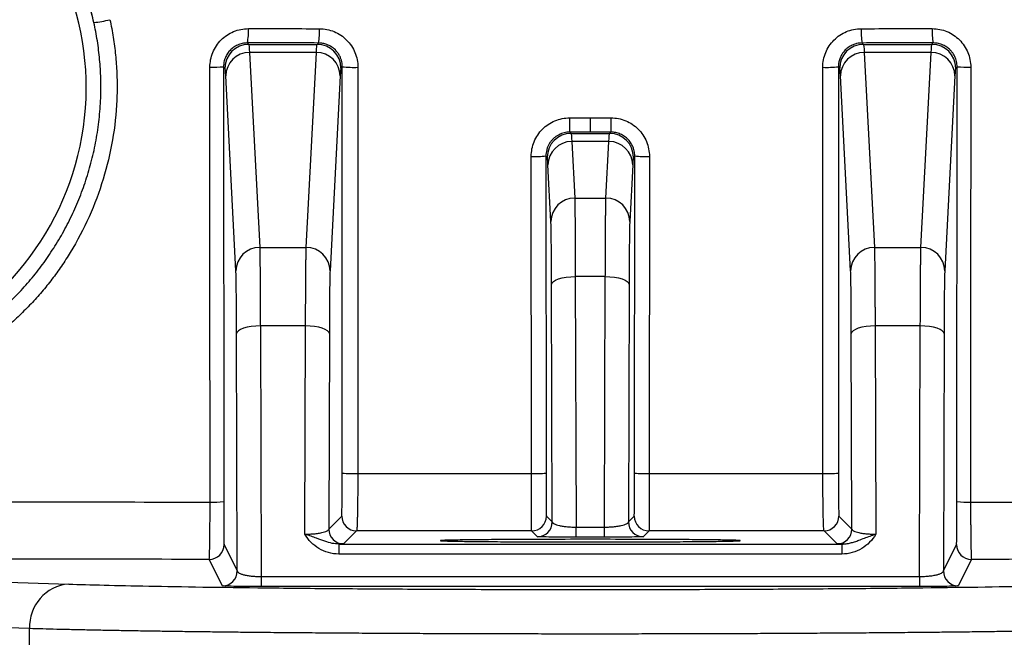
# Model space of a CAD drawing. Header units: millimetres. Extents: x 5 to 597, y 5 to 415.
# Tile 125 of 131: x 492.2 to 498.83, y 315.66 to 319.82. Entities that reach past the tile are written whole.
import ezdxf

# ---------------------------------------------------------------- set-up
doc = ezdxf.new("R2010")
doc.units = ezdxf.units.MM

msp = doc.modelspace()

# ---------------------------------------------------------------- linework, layer by layer
at = {"color": 7, "linetype": 'Continuous', "lineweight": 25}
for p, q in [((493.7293, 319.6661), (493.7388, 319.6566)), ((493.7388, 319.6566), (494.1998, 319.6566)), ((494.1998, 319.6566), (494.2091, 319.6658)), ((497.8695, 319.6658), (497.8788, 319.6566)), ((497.8788, 319.6566), (498.3398, 319.6566)), ((498.3398, 319.6566), (498.3493, 319.6661)), ((493.744, 319.6019), (493.8125, 318.2883)), ((494.1946, 319.6019), (493.744, 319.6019)), ((494.1261, 318.2883), (494.1946, 319.6019)), ((497.884, 319.6019), (497.9525, 318.2883)), ((498.3346, 319.6019), (497.884, 319.6019)), ((498.2661, 318.2883), (498.3346, 319.6019)), ((493.5692, 319.5062), (493.5701, 316.5762)), ((493.5788, 319.4966), (493.5692, 319.5062)), ((494.3688, 319.5056), (494.3598, 319.4966)), ((494.368, 316.7686), (494.3688, 319.5056)), ((497.7097, 319.5056), (497.7106, 316.7686)), ((497.7188, 319.4966), (497.7097, 319.5056)), ((498.5094, 319.5062), (498.4998, 319.4966)), ((498.5085, 316.5762), (498.5094, 319.5062)), ((493.6525, 318.1305), (493.584, 319.4441)), ((494.3546, 319.4441), (494.2861, 318.1305)), ((497.7925, 318.1305), (497.724, 319.4441)), ((498.4946, 319.4441), (498.4261, 318.1305)), ((496.0393, 319.1617), (496.0393, 319.0651)), ((495.9002, 319.0651), (495.9088, 319.0566)), ((495.9088, 319.0566), (496.1698, 319.0566)), ((496.1698, 319.0566), (496.1784, 319.0651)), ((495.914, 319.0019), (495.9339, 318.6204)), ((496.1646, 319.0019), (495.914, 319.0019)), ((496.1447, 318.6204), (496.1646, 319.0019)), ((495.6422, 316.7648), (495.6415, 318.9016)), ((495.7402, 318.9051), (495.7409, 316.7683)), ((495.7488, 318.8966), (495.7402, 318.9051)), ((496.3383, 318.9051), (496.3298, 318.8966)), ((496.3377, 316.7683), (496.3383, 318.9051)), ((496.4371, 318.9016), (496.4364, 316.7648)), ((495.7739, 318.4626), (495.754, 318.8441)), ((496.3246, 318.8441), (496.3047, 318.4626)), ((495.9339, 318.6204), (496.1447, 318.6204)), ((493.8125, 318.2883), (494.1261, 318.2883)), ((497.9525, 318.2883), (498.2661, 318.2883)), ((495.7831, 316.4392), (495.7783, 318.0397)), ((496.1403, 318.0918), (495.9382, 318.0918)), ((495.9382, 318.0918), (495.9433, 316.4043)), ((496.1353, 316.4043), (496.1403, 318.0918)), ((496.3003, 318.0397), (496.2955, 316.4392)), ((493.6617, 316.1086), (493.6569, 317.7076)), ((494.1217, 317.7597), (493.8169, 317.7597)), ((493.8169, 317.7597), (493.8219, 316.0713)), ((494.1175, 316.3565), (494.1217, 317.7597)), ((494.2817, 317.7076), (494.2778, 316.3915)), ((497.8008, 316.3915), (497.7969, 317.7076)), ((497.9569, 317.7597), (497.9611, 316.3565)), ((498.2617, 317.7597), (497.9569, 317.7597)), ((498.2567, 316.0713), (498.2617, 317.7597)), ((498.4217, 317.7076), (498.4169, 316.1086)), ((494.2778, 316.3915), (494.3654, 316.4791)), ((495.7435, 316.4788), (495.7831, 316.4392)), ((496.2955, 316.4392), (496.3351, 316.4788)), ((497.7132, 316.4791), (497.8008, 316.3915)), ((494.4654, 316.3791), (494.3778, 316.2915)), ((495.6831, 316.3392), (495.6435, 316.3788)), ((495.9433, 316.3368), (495.9433, 316.4043)), ((495.9433, 316.4043), (496.1353, 316.4043)), ((496.1353, 316.3368), (496.1353, 316.4043)), ((496.4351, 316.3788), (496.3955, 316.3392)), ((497.7008, 316.2915), (497.6132, 316.3791)), ((496.1353, 316.3368), (495.9433, 316.3368)), ((493.5726, 316.2867), (493.6617, 316.1086)), ((494.3447, 316.2903), (494.3447, 316.2229)), ((494.3447, 316.2903), (497.7339, 316.2903)), ((497.7339, 316.2903), (497.7339, 316.2229)), ((498.4169, 316.1086), (498.506, 316.2867)), ((487.5017, 316.1813), (492.5268, 316.0203)), ((493.5617, 316.0086), (493.4726, 316.1867)), ((497.7339, 316.2229), (494.3447, 316.2229)), ((498.6059, 316.1867), (498.5169, 316.0086)), ((493.8219, 316.0713), (493.8219, 316.0039)), ((493.8219, 316.0713), (498.2567, 316.0713)), ((498.2567, 316.0713), (498.2567, 316.0039)), ((498.2567, 316.0039), (493.8219, 316.0039)), ((492.2633, 315.7203), (487.2382, 315.8813)), ((492.2633, 315.5474), (492.2633, 315.7203))]:
    msp.add_line(p, q, dxfattribs=at)
at = {"color": 7, "linetype": 'Continuous', "lineweight": 25, "flags": 128}
for points in [[(493.4783, 316.5727), (493.4778, 318.2135), (493.4774, 319.5027)], [(494.4739, 319.5021), (494.4734, 317.9694), (494.473, 316.7651)], [(497.6055, 316.7651), (497.6051, 318.2978), (497.6047, 319.5021)], [(498.6012, 319.5027), (498.6007, 317.8619), (498.6003, 316.5727)], [(495.7783, 318.0397), (495.7816, 318.0498), (495.7908, 318.0596), (495.8057, 318.0685), (495.8256, 318.0764), (495.8498, 318.0829), (495.8773, 318.0877), (495.9072, 318.0907), (495.9382, 318.0918)], [(496.1403, 318.0918), (496.1714, 318.0907), (496.2013, 318.0877), (496.2288, 318.0829), (496.253, 318.0764), (496.2729, 318.0685), (496.2878, 318.0596), (496.297, 318.0498), (496.3003, 318.0397)], [(493.8169, 317.7597), (493.7858, 317.7586), (493.7559, 317.7556), (493.7284, 317.7508), (493.7042, 317.7443), (493.6843, 317.7364), (493.6694, 317.7275), (493.6602, 317.7177), (493.6569, 317.7076)], [(494.2817, 317.7076), (494.2784, 317.7177), (494.2692, 317.7275), (494.2543, 317.7364), (494.2344, 317.7443), (494.2102, 317.7508), (494.1827, 317.7556), (494.1528, 317.7586), (494.1217, 317.7597)], [(497.9569, 317.7597), (497.9258, 317.7586), (497.8959, 317.7556), (497.8684, 317.7508), (497.8442, 317.7443), (497.8243, 317.7364), (497.8094, 317.7275), (497.8002, 317.7177), (497.7969, 317.7076)], [(498.4217, 317.7076), (498.4184, 317.7177), (498.4092, 317.7275), (498.3943, 317.7364), (498.3744, 317.7443), (498.3502, 317.7508), (498.3227, 317.7556), (498.2928, 317.7586), (498.2617, 317.7597)]]:
    msp.add_lwpolyline(points, dxfattribs=at)
at = {"color": 7, "linetype": 'Continuous', "lineweight": 25}
for centre, radius, start, end in [((490.7393, 319.366), 2.005, 12.63289, 57.03856), ((490.7393, 319.366), 1.9051, 294.59335, 57.03856), ((492.6566, 320.3608), 0.5576, 274.02229, 285.28433), ((493.4037, 319.7397), 0.3338, 347.26177, 3.93599), ((493.7973, 319.7393), 0.4182, 349.87305, 3.14787), ((498.2813, 319.7393), 0.4182, 176.85213, 190.12695), ((498.6749, 319.7397), 0.3338, 176.06401, 192.73823), ((493.7388, 319.4966), 0.16, 90.00511, 179.99489), ((494.1998, 319.4966), 0.16, 0.00511, 89.99489), ((497.8788, 319.4966), 0.16, 90.00511, 179.99489), ((498.3398, 319.4966), 0.16, 0.00511, 89.99489), ((493.7432, 319.4427), 0.1592, 89.70481, 179.50619), ((494.1954, 319.4427), 0.1592, 0.49381, 90.29519), ((497.8832, 319.4427), 0.1592, 89.70481, 179.50619), ((498.3354, 319.4427), 0.1592, 0.49381, 90.29519), ((493.4986, 320.1541), 0.6517, 268.13992, 276.2175), ((494.4473, 320.2841), 0.7825, 264.24619, 271.94807), ((497.6313, 320.2841), 0.7825, 268.05193, 275.75381), ((498.58, 320.1541), 0.6517, 263.7825, 271.86008), ((490.4615, 319.1386), 5.4392, 359.22631, 0.24293), ((501.6171, 319.1386), 5.4392, 179.75707, 180.77369), ((495.9088, 318.8966), 0.16, 90.00511, 179.99489), ((496.1698, 318.8966), 0.16, 0.00511, 89.99489), ((495.9132, 318.8427), 0.1592, 89.70481, 179.50619), ((496.1654, 318.8427), 0.1592, 0.49381, 90.29519), ((495.6655, 319.6227), 0.7215, 268.09973, 275.94986), ((496.4131, 319.6227), 0.7215, 264.05014, 271.90027), ((495.9331, 318.4612), 0.1592, 89.70481, 179.50619), ((496.1455, 318.4612), 0.1592, 0.49381, 90.29519), ((493.8117, 318.1291), 0.1592, 89.70481, 179.50619), ((494.1269, 318.1291), 0.1592, 0.49381, 90.29519), ((497.9517, 318.1291), 0.1592, 89.70481, 179.50619), ((498.2669, 318.1291), 0.1592, 0.49381, 90.29519), ((494.4465, 317.547), 0.7823, 264.24583, 271.94796), ((495.6661, 317.486), 0.7216, 268.09969, 275.94968), ((496.4125, 317.486), 0.7216, 264.05032, 271.90031), ((497.6321, 317.547), 0.7823, 268.05204, 275.75417), ((493.4995, 317.2244), 0.652, 268.13977, 276.21622), ((498.5791, 317.2244), 0.652, 263.78378, 271.86023), ((494.4654, 316.4791), 0.1, 180.00511, 269.99489), ((495.6435, 316.4788), 0.1, 270.00511, 359.99489), ((495.6831, 316.4392), 0.1, 270.00511, 359.99489), ((496.3955, 316.4392), 0.1, 180.00511, 269.99489), ((496.4351, 316.4788), 0.1, 180.00511, 269.99489), ((497.6132, 316.4791), 0.1, 270.00511, 359.99489), ((494.3778, 316.3915), 0.1, 180.00511, 269.99489), ((497.7008, 316.3915), 0.1, 270.00511, 359.99489), ((493.4726, 316.2867), 0.1, 270.00695, 359.98651), ((498.606, 316.2867), 0.1, 180.01349, 269.99305), ((493.5617, 316.1086), 0.1, 270.00695, 359.98651), ((498.5169, 316.1086), 0.1, 180.01349, 269.99305), ((492.5493, 315.7348), 0.2863, 94.50712, 182.90924)]:
    msp.add_arc(centre, radius, start, end, dxfattribs=at)
for points, knots in [([(492.6957, 319.8045), (492.6909, 319.8256), (492.6812, 319.8676), (492.6641, 319.9301), (492.6451, 319.992), (492.6241, 320.0532), (492.6012, 320.1138), (492.5763, 320.1736), (492.5496, 320.2326), (492.5209, 320.2908), (492.4904, 320.3479), (492.458, 320.4041), (492.4239, 320.4593), (492.388, 320.5133), (492.3504, 320.5661), (492.311, 320.6177), (492.2701, 320.6681), (492.2275, 320.7171), (492.1834, 320.7647), (492.1378, 320.8109), (492.0906, 320.8556), (492.0421, 320.8988), (491.9922, 320.9404), (491.941, 320.9804), (491.8885, 321.0188), (491.8525, 321.043), (491.8346, 321.0551)], [0, 0, 0, 0, 0.041443, 0.082901, 0.124374, 0.165863, 0.207369, 0.248891, 0.290431, 0.33199, 0.373568, 0.415166, 0.456785, 0.498424, 0.540086, 0.58177, 0.623477, 0.665209, 0.706964, 0.748746, 0.790553, 0.832386, 0.874247, 0.916136, 0.958053, 1, 1, 1, 1]), ([(492.8036, 319.8229), (492.8078, 319.8032), (492.8161, 319.7638), (492.8264, 319.7042), (492.8351, 319.6445), (492.842, 319.5845), (492.8472, 319.5243), (492.8506, 319.4638), (492.8523, 319.4031), (492.8522, 319.3421), (492.8483, 319.2114), (492.8269, 319.0111), (492.7638, 318.747), (492.6686, 318.4925), (492.5668, 318.2997), (492.4782, 318.1624), (492.4142, 318.0737), (492.3459, 317.9889), (492.2736, 317.9077), (492.222, 317.8571), (492.1962, 317.8317)], [0, 0, 0, 0, 0.027846, 0.055647, 0.083426, 0.111208, 0.139017, 0.166875, 0.194807, 0.222837, 0.250987, 0.37526, 0.499935, 0.624612, 0.749094, 0.799748, 0.850027, 0.900068, 0.950012, 1, 1, 1, 1]), ([(492.7431, 319.366), (492.743, 319.387), (492.7427, 319.4289), (492.7399, 319.4918), (492.7351, 319.5547), (492.7284, 319.6175), (492.7196, 319.6801), (492.7089, 319.7425), (492.7001, 319.7839), (492.6957, 319.8045)], [0, 0, 0, 0, 0.142172, 0.284573, 0.427203, 0.570061, 0.713147, 0.85646, 1, 1, 1, 1]), ([(493.4774, 319.5027), (493.4774, 319.537), (493.4841, 319.5707), (493.5036, 319.6179), (493.5115, 319.6328), (493.5303, 319.6611), (493.5413, 319.6745), (493.5771, 319.7104), (493.6061, 319.7298), (493.6684, 319.7557), (493.7025, 319.7626), (493.7367, 319.7626)], [0, 0, 0, 0, 0.25, 0.25, 0.375, 0.375, 0.5, 0.5, 0.75, 0.75, 1, 1, 1, 1]), ([(494.2149, 319.7623), (494.2492, 319.7623), (494.2828, 319.7555), (494.3299, 319.7359), (494.3448, 319.7279), (494.3729, 319.709), (494.3862, 319.698), (494.422, 319.662), (494.4413, 319.633), (494.4671, 319.5705), (494.4739, 319.5364), (494.4739, 319.5021)], [0, 0, 0, 0, 0.25, 0.25, 0.375, 0.375, 0.5, 0.5, 0.75, 0.75, 1, 1, 1, 1]), ([(497.6047, 319.5021), (497.6047, 319.5364), (497.6114, 319.5701), (497.6308, 319.6173), (497.6387, 319.6322), (497.6575, 319.6605), (497.6684, 319.6738), (497.7042, 319.7099), (497.733, 319.7293), (497.7953, 319.7553), (497.8294, 319.7623), (497.8636, 319.7623)], [0, 0, 0, 0, 0.25, 0.25, 0.375, 0.375, 0.5, 0.5, 0.75, 0.75, 1, 1, 1, 1]), ([(498.3419, 319.7626), (498.3761, 319.7626), (498.4097, 319.7559), (498.4568, 319.7364), (498.4717, 319.7284), (498.4999, 319.7095), (498.5133, 319.6986), (498.5491, 319.6626), (498.5685, 319.6336), (498.5943, 319.5711), (498.6012, 319.537), (498.6012, 319.5027)], [0, 0, 0, 0, 0.25, 0.25, 0.375, 0.375, 0.5, 0.5, 0.75, 0.75, 1, 1, 1, 1]), ([(493.7293, 319.6661), (493.7234, 319.6659), (493.7118, 319.6655), (493.6949, 319.6627), (493.679, 319.6583), (493.6641, 319.6526), (493.6503, 319.6456), (493.6377, 319.6377), (493.6263, 319.629), (493.6117, 319.6156), (493.5953, 319.5958), (493.5804, 319.5678), (493.5709, 319.5376), (493.5697, 319.5166), (493.5692, 319.5062)], [0, 0, 0, 0, 0.070547, 0.138804, 0.204776, 0.268466, 0.329882, 0.38903, 0.445917, 0.500551, 0.625761, 0.750659, 0.875366, 1, 1, 1, 1]), ([(494.3688, 319.5056), (494.3687, 319.5111), (494.3684, 319.5226), (494.3654, 319.5406), (494.3599, 319.5599), (494.3512, 319.58), (494.3387, 319.6003), (494.319, 319.6235), (494.2918, 319.6444), (494.2598, 319.6585), (494.2324, 319.6649), (494.2161, 319.6655), (494.2091, 319.6658)], [0, 0, 0, 0, 0.065018, 0.137396, 0.217134, 0.304233, 0.39869, 0.500504, 0.666275, 0.80482, 0.916078, 1, 1, 1, 1]), ([(497.8695, 319.6658), (497.8641, 319.6656), (497.8518, 319.6653), (497.8313, 319.6617), (497.8073, 319.654), (497.781, 319.6402), (497.7547, 319.6189), (497.7329, 319.5912), (497.7185, 319.5608), (497.711, 319.5322), (497.7101, 319.514), (497.7097, 319.5056)], [0, 0, 0, 0, 0.06497, 0.147506, 0.247593, 0.365214, 0.500348, 0.649959, 0.783115, 0.899799, 1, 1, 1, 1]), ([(498.5094, 319.5062), (498.5092, 319.5122), (498.5089, 319.5241), (498.5057, 319.5419), (498.5008, 319.5592), (498.4939, 319.5758), (498.4851, 319.5916), (498.4747, 319.6064), (498.4604, 319.6223), (498.4407, 319.6387), (498.4143, 319.6535), (498.3833, 319.664), (498.3609, 319.6654), (498.3493, 319.6661)], [0, 0, 0, 0, 0.071341, 0.142698, 0.214093, 0.285548, 0.357086, 0.428728, 0.500498, 0.611775, 0.732085, 0.861481, 1, 1, 1, 1]), ([(492.1153, 317.9078), (492.1307, 317.9226), (492.1614, 317.9523), (492.2058, 317.9988), (492.249, 318.0468), (492.2908, 318.0966), (492.3311, 318.148), (492.37, 318.2009), (492.4073, 318.2554), (492.4431, 318.3113), (492.4771, 318.3687), (492.5094, 318.4275), (492.5398, 318.4877), (492.5684, 318.5492), (492.5951, 318.6119), (492.6197, 318.6758), (492.6423, 318.7409), (492.6628, 318.807), (492.6811, 318.8741), (492.6972, 318.9422), (492.711, 319.0111), (492.7224, 319.0809), (492.7314, 319.1513), (492.738, 319.2224), (492.7422, 319.2941), (492.7428, 319.342), (492.7431, 319.366)], [0, 0, 0, 0, 0.039186, 0.078585, 0.118198, 0.158024, 0.198063, 0.238316, 0.278782, 0.319463, 0.360357, 0.401467, 0.442792, 0.484334, 0.526092, 0.568069, 0.610264, 0.652679, 0.695314, 0.73817, 0.781249, 0.82455, 0.868076, 0.911825, 0.9558, 1, 1, 1, 1]), ([(495.6415, 318.9016), (495.6415, 318.9359), (495.6482, 318.9695), (495.6676, 319.0167), (495.6756, 319.0316), (495.6943, 319.0599), (495.7052, 319.0732), (495.741, 319.1093), (495.7699, 319.1287), (495.8323, 319.1547), (495.8663, 319.1617), (495.9006, 319.1617)], [0, 0, 0, 0, 0.25, 0.25, 0.375, 0.375, 0.5, 0.5, 0.75, 0.75, 1, 1, 1, 1]), ([(496.178, 319.1617), (496.2122, 319.1617), (496.2459, 319.1549), (496.293, 319.1353), (496.3079, 319.1273), (496.336, 319.1084), (496.3494, 319.0974), (496.3852, 319.0614), (496.4045, 319.0324), (496.4302, 318.9699), (496.4371, 318.9359), (496.4371, 318.9016)], [0, 0, 0, 0, 0.25, 0.25, 0.375, 0.375, 0.5, 0.5, 0.75, 0.75, 1, 1, 1, 1]), ([(495.9002, 319.0651), (495.8941, 319.0649), (495.8817, 319.0645), (495.8634, 319.0612), (495.8455, 319.0559), (495.8281, 319.0484), (495.8116, 319.0389), (495.7963, 319.0273), (495.7823, 319.0139), (495.77, 318.9988), (495.7595, 318.9821), (495.7511, 318.9642), (495.7449, 318.9451), (495.741, 318.9253), (495.7405, 318.9119), (495.7402, 318.9051)], [0, 0, 0, 0, 0.073142, 0.146899, 0.221275, 0.296275, 0.371904, 0.448164, 0.52506, 0.602596, 0.680775, 0.759602, 0.839079, 0.919211, 1, 1, 1, 1]), ([(496.3383, 318.9051), (496.3382, 318.911), (496.3378, 318.9226), (496.3348, 318.9399), (496.3302, 318.9566), (496.3238, 318.9727), (496.3157, 318.9878), (496.3062, 319.0019), (496.2953, 319.0148), (496.2832, 319.0264), (496.2701, 319.0366), (496.256, 319.0454), (496.2413, 319.0526), (496.2259, 319.0582), (496.2103, 319.0622), (496.1944, 319.0647), (496.1837, 319.065), (496.1784, 319.0651)], [0, 0, 0, 0, 0.070056, 0.139618, 0.208688, 0.277268, 0.34536, 0.412966, 0.48009, 0.546733, 0.612899, 0.678589, 0.743806, 0.808552, 0.872832, 0.936647, 1, 1, 1, 1]), ([(495.9339, 318.6204), (495.934, 318.618), (495.9342, 318.6133), (495.9344, 318.6038), (495.9347, 318.5928), (495.9349, 318.5801), (495.9352, 318.566), (495.9354, 318.5505), (495.9356, 318.5336), (495.9358, 318.5156), (495.936, 318.4966), (495.9362, 318.4765), (495.9364, 318.4555), (495.9366, 318.4338), (495.9368, 318.4113), (495.9369, 318.3883), (495.9371, 318.3647), (495.9372, 318.3407), (495.9374, 318.3163), (495.9375, 318.2916), (495.9376, 318.2667), (495.9377, 318.2417), (495.9379, 318.2166), (495.9379, 318.1915), (495.938, 318.1664), (495.9381, 318.1415), (495.9382, 318.1167), (495.9382, 318.1), (495.9382, 318.0918)], [0, 0, 0, 0, 0.04643, 0.092223, 0.137378, 0.181896, 0.225776, 0.269019, 0.311624, 0.353592, 0.394922, 0.435615, 0.47567, 0.515088, 0.553868, 0.592011, 0.629517, 0.666385, 0.702615, 0.738208, 0.773163, 0.807481, 0.841161, 0.874204, 0.906609, 0.938377, 0.969507, 1, 1, 1, 1]), ([(496.1403, 318.0918), (496.1404, 318.1044), (496.1404, 318.1301), (496.1406, 318.1682), (496.1407, 318.2066), (496.1409, 318.245), (496.141, 318.2832), (496.1412, 318.321), (496.1414, 318.3581), (496.1417, 318.3941), (496.1419, 318.429), (496.1422, 318.4622), (496.1425, 318.4935), (496.1428, 318.5226), (496.1432, 318.549), (496.1435, 318.5725), (496.1439, 318.5925), (496.1443, 318.6091), (496.1446, 318.6166), (496.1447, 318.6204)], [0, 0, 0, 0, 0.046896, 0.095283, 0.145161, 0.19653, 0.24939, 0.303741, 0.359583, 0.416916, 0.47574, 0.536055, 0.59786, 0.661157, 0.725944, 0.792222, 0.859991, 0.92925, 1, 1, 1, 1]), ([(495.7783, 318.0397), (495.7781, 318.0913), (495.7779, 318.1424), (495.7773, 318.2378), (495.777, 318.2819), (495.7762, 318.3577), (495.7758, 318.3893), (495.7748, 318.4373), (495.7744, 318.4536), (495.7739, 318.4626)], [0, 0, 0, 0, 0.25, 0.25, 0.5, 0.5, 0.75, 0.75, 1, 1, 1, 1]), ([(496.3047, 318.4626), (496.3042, 318.4536), (496.3037, 318.4373), (496.3028, 318.3893), (496.3024, 318.3577), (496.3016, 318.2819), (496.3013, 318.2378), (496.3007, 318.1424), (496.3005, 318.0913), (496.3003, 318.0397)], [0, 0, 0, 0, 0.25, 0.25, 0.5, 0.5, 0.75, 0.75, 1, 1, 1, 1]), ([(493.8125, 318.2883), (493.8126, 318.2859), (493.8128, 318.2812), (493.813, 318.2717), (493.8133, 318.2607), (493.8135, 318.248), (493.8138, 318.2339), (493.814, 318.2184), (493.8142, 318.2015), (493.8144, 318.1835), (493.8146, 318.1645), (493.8148, 318.1444), (493.815, 318.1234), (493.8152, 318.1017), (493.8154, 318.0792), (493.8155, 318.0562), (493.8157, 318.0326), (493.8159, 318.0086), (493.816, 317.9842), (493.8161, 317.9595), (493.8162, 317.9346), (493.8164, 317.9096), (493.8165, 317.8845), (493.8166, 317.8594), (493.8166, 317.8343), (493.8167, 317.8094), (493.8168, 317.7846), (493.8168, 317.7679), (493.8169, 317.7597)], [0, 0, 0, 0, 0.04643, 0.092223, 0.137378, 0.181896, 0.225776, 0.269019, 0.311624, 0.353592, 0.394922, 0.435615, 0.47567, 0.515088, 0.553868, 0.592011, 0.629517, 0.666385, 0.702615, 0.738208, 0.773163, 0.807481, 0.841161, 0.874204, 0.906609, 0.938377, 0.969507, 1, 1, 1, 1]), ([(494.1217, 317.7597), (494.1218, 317.7723), (494.1218, 317.798), (494.1219, 317.8361), (494.1221, 317.8745), (494.1222, 317.9129), (494.1224, 317.9511), (494.1226, 317.9889), (494.1228, 318.0259), (494.1231, 318.062), (494.1233, 318.0969), (494.1236, 318.1301), (494.1239, 318.1614), (494.1242, 318.1905), (494.1246, 318.2169), (494.1249, 318.2404), (494.1253, 318.2604), (494.1257, 318.277), (494.126, 318.2845), (494.1261, 318.2883)], [0, 0, 0, 0, 0.046896, 0.095283, 0.145161, 0.19653, 0.24939, 0.303741, 0.359583, 0.416916, 0.47574, 0.536055, 0.59786, 0.661157, 0.725944, 0.792222, 0.859991, 0.92925, 1, 1, 1, 1]), ([(497.9525, 318.2883), (497.9526, 318.2859), (497.9528, 318.2812), (497.953, 318.2717), (497.9533, 318.2607), (497.9535, 318.248), (497.9538, 318.2339), (497.954, 318.2184), (497.9542, 318.2015), (497.9544, 318.1835), (497.9546, 318.1645), (497.9548, 318.1444), (497.955, 318.1234), (497.9552, 318.1017), (497.9554, 318.0792), (497.9555, 318.0562), (497.9557, 318.0326), (497.9559, 318.0086), (497.956, 317.9842), (497.9561, 317.9595), (497.9562, 317.9346), (497.9564, 317.9096), (497.9565, 317.8845), (497.9566, 317.8594), (497.9566, 317.8343), (497.9567, 317.8094), (497.9568, 317.7846), (497.9568, 317.7679), (497.9569, 317.7597)], [0, 0, 0, 0, 0.04643, 0.092223, 0.137378, 0.181896, 0.225776, 0.269019, 0.311624, 0.353592, 0.394922, 0.435615, 0.47567, 0.515088, 0.553868, 0.592011, 0.629517, 0.666385, 0.702615, 0.738208, 0.773163, 0.807481, 0.841161, 0.874204, 0.906609, 0.938377, 0.969507, 1, 1, 1, 1]), ([(498.2617, 317.7597), (498.2618, 317.7723), (498.2618, 317.798), (498.2619, 317.8361), (498.2621, 317.8745), (498.2622, 317.9129), (498.2624, 317.9511), (498.2626, 317.9889), (498.2628, 318.0259), (498.2631, 318.062), (498.2633, 318.0969), (498.2636, 318.1301), (498.2639, 318.1614), (498.2642, 318.1905), (498.2646, 318.2169), (498.2649, 318.2404), (498.2653, 318.2604), (498.2657, 318.277), (498.266, 318.2845), (498.2661, 318.2883)], [0, 0, 0, 0, 0.046896, 0.095283, 0.145161, 0.19653, 0.24939, 0.303741, 0.359583, 0.416916, 0.47574, 0.536055, 0.59786, 0.661157, 0.725944, 0.792222, 0.859991, 0.92925, 1, 1, 1, 1]), ([(493.6569, 317.7076), (493.6567, 317.7592), (493.6565, 317.8103), (493.6559, 317.9057), (493.6556, 317.9498), (493.6548, 318.0256), (493.6544, 318.0572), (493.6535, 318.1052), (493.653, 318.1215), (493.6525, 318.1305)], [0, 0, 0, 0, 0.25, 0.25, 0.5, 0.5, 0.75, 0.75, 1, 1, 1, 1]), ([(494.2861, 318.1305), (494.2856, 318.1215), (494.2851, 318.1052), (494.2842, 318.0572), (494.2838, 318.0256), (494.283, 317.9498), (494.2827, 317.9057), (494.2821, 317.8103), (494.2819, 317.7592), (494.2817, 317.7076)], [0, 0, 0, 0, 0.25, 0.25, 0.5, 0.5, 0.75, 0.75, 1, 1, 1, 1]), ([(497.7969, 317.7076), (497.7967, 317.7592), (497.7965, 317.8103), (497.7959, 317.9057), (497.7956, 317.9498), (497.7948, 318.0256), (497.7944, 318.0572), (497.7935, 318.1052), (497.793, 318.1215), (497.7925, 318.1305)], [0, 0, 0, 0, 0.25, 0.25, 0.5, 0.5, 0.75, 0.75, 1, 1, 1, 1]), ([(498.4261, 318.1305), (498.4256, 318.1215), (498.4251, 318.1052), (498.4242, 318.0572), (498.4238, 318.0256), (498.423, 317.9498), (498.4227, 317.9057), (498.4221, 317.8103), (498.4219, 317.7592), (498.4217, 317.7076)], [0, 0, 0, 0, 0.25, 0.25, 0.5, 0.5, 0.75, 0.75, 1, 1, 1, 1]), ([(492.1962, 317.8317), (492.1823, 317.8186), (492.1545, 317.7926), (492.1116, 317.7549), (492.0677, 317.7184), (492.0228, 317.683), (491.977, 317.6489), (491.9144, 317.6049), (491.8337, 317.553), (491.7337, 317.4956), (491.6647, 317.4621), (491.6301, 317.4454)], [0, 0, 0, 0, 0.082955, 0.165807, 0.248615, 0.331443, 0.41435, 0.497398, 0.664901, 0.832268, 1, 1, 1, 1]), ([(494.3654, 316.4791), (494.3658, 316.4794), (494.3661, 316.4871), (494.3665, 316.5089), (494.3667, 316.5178), (494.367, 316.5387), (494.3671, 316.5508), (494.3675, 316.5907), (494.3677, 316.6227), (494.3679, 316.6922), (494.368, 316.7301), (494.368, 316.7686)], [0, 0, 0, 0, 0.25, 0.25, 0.375, 0.375, 0.5, 0.5, 0.75, 0.75, 1, 1, 1, 1]), ([(495.7409, 316.7683), (495.7409, 316.7298), (495.741, 316.6923), (495.7412, 316.6399), (495.7413, 316.6233), (495.7415, 316.592), (495.7416, 316.5772), (495.7419, 316.5373), (495.7422, 316.5159), (495.7428, 316.487), (495.7432, 316.4791), (495.7435, 316.4788)], [0, 0, 0, 0, 0.25, 0.25, 0.375, 0.375, 0.5, 0.5, 0.75, 0.75, 1, 1, 1, 1]), ([(496.3351, 316.4788), (496.3354, 316.4791), (496.3358, 316.4868), (496.3362, 316.5086), (496.3364, 316.5175), (496.3366, 316.5384), (496.3368, 316.5505), (496.3371, 316.5904), (496.3373, 316.6224), (496.3376, 316.6919), (496.3377, 316.7298), (496.3377, 316.7683)], [0, 0, 0, 0, 0.25, 0.25, 0.375, 0.375, 0.5, 0.5, 0.75, 0.75, 1, 1, 1, 1]), ([(497.7106, 316.7686), (497.7106, 316.7301), (497.7107, 316.6926), (497.7109, 316.6401), (497.7109, 316.6236), (497.7111, 316.5923), (497.7112, 316.5775), (497.7116, 316.5376), (497.7119, 316.5162), (497.7125, 316.4873), (497.7128, 316.4794), (497.7132, 316.4791)], [0, 0, 0, 0, 0.25, 0.25, 0.375, 0.375, 0.5, 0.5, 0.75, 0.75, 1, 1, 1, 1]), ([(494.473, 316.7651), (494.473, 316.7559), (494.473, 316.7372), (494.4729, 316.7089), (494.4728, 316.6803), (494.4727, 316.6516), (494.4725, 316.623), (494.4722, 316.5948), (494.4719, 316.5673), (494.4715, 316.5408), (494.4711, 316.5157), (494.4706, 316.4871), (494.4699, 316.457), (494.469, 316.4284), (494.468, 316.4061), (494.467, 316.3906), (494.4661, 316.3812), (494.4656, 316.3798), (494.4654, 316.3791)], [0, 0, 0, 0, 0.0454067, 0.0920992, 0.1400092, 0.1890515, 0.2391243, 0.2901097, 0.3418741, 0.3942704, 0.4471397, 0.5003142, 0.5877461, 0.674407, 0.7595663, 0.8425683, 0.9228589, 1, 1, 1, 1]), ([(495.6435, 316.3788), (495.6435, 316.3791), (495.6434, 316.3796), (495.6433, 316.383), (495.6432, 316.3885), (495.6432, 316.3963), (495.6431, 316.4064), (495.643, 316.419), (495.6429, 316.4339), (495.6428, 316.4511), (495.6427, 316.4706), (495.6425, 316.4952), (495.6424, 316.5266), (495.6423, 316.5663), (495.6422, 316.6109), (495.6422, 316.6597), (495.6422, 316.7115), (495.6422, 316.747), (495.6422, 316.7648)], [0, 0, 0, 0, 0.045931, 0.093054, 0.14129, 0.190545, 0.240707, 0.291651, 0.343239, 0.395319, 0.447733, 0.500316, 0.576188, 0.656137, 0.739432, 0.825187, 0.912399, 1, 1, 1, 1]), ([(496.4364, 316.7648), (496.4364, 316.7556), (496.4364, 316.7368), (496.4364, 316.7086), (496.4364, 316.6799), (496.4363, 316.6512), (496.4363, 316.6226), (496.4363, 316.5944), (496.4362, 316.5669), (496.4361, 316.5405), (496.4361, 316.5154), (496.436, 316.4868), (496.4359, 316.4567), (496.4358, 316.428), (496.4357, 316.4058), (496.4355, 316.3903), (496.4354, 316.3808), (496.4352, 316.3795), (496.4351, 316.3788)], [0, 0, 0, 0, 0.045458, 0.092193, 0.140135, 0.189199, 0.239281, 0.290262, 0.34201, 0.394375, 0.4472, 0.500315, 0.587755, 0.674422, 0.759584, 0.842585, 0.92287, 1, 1, 1, 1]), ([(497.6132, 316.3791), (497.613, 316.3793), (497.6126, 316.3799), (497.6116, 316.3865), (497.6103, 316.4069), (497.609, 316.4442), (497.6079, 316.488), (497.6072, 316.5319), (497.6066, 316.5759), (497.6061, 316.6225), (497.6058, 316.6702), (497.6056, 316.7179), (497.6056, 316.7496), (497.6055, 316.7651)], [0, 0, 0, 0, 0.035453, 0.117322, 0.250462, 0.38679, 0.50004, 0.588422, 0.675654, 0.761005, 0.843838, 0.923635, 1, 1, 1, 1]), ([(493.4726, 316.1867), (493.4727, 316.187), (493.473, 316.1877), (493.4737, 316.1946), (493.4747, 316.2154), (493.4757, 316.2529), (493.4764, 316.2967), (493.477, 316.3405), (493.4775, 316.3844), (493.4779, 316.4308), (493.4781, 316.4783), (493.4782, 316.5257), (493.4783, 316.5573), (493.4783, 316.5727)], [0, 0, 0, 0, 0.034185, 0.116021, 0.25044, 0.386723, 0.500033, 0.588486, 0.675746, 0.761092, 0.843902, 0.923666, 1, 1, 1, 1]), ([(493.5701, 316.5762), (493.5701, 316.5379), (493.5701, 316.5006), (493.5703, 316.4483), (493.5704, 316.4318), (493.5706, 316.4006), (493.5707, 316.3858), (493.5711, 316.346), (493.5714, 316.3246), (493.572, 316.2954), (493.5723, 316.2874), (493.5726, 316.2867)], [0, 0, 0, 0, 0.25, 0.25, 0.375, 0.375, 0.5, 0.5, 0.75, 0.75, 1, 1, 1, 1]), ([(498.506, 316.2867), (498.5063, 316.2874), (498.5066, 316.2952), (498.5071, 316.3173), (498.5072, 316.3262), (498.5075, 316.347), (498.5076, 316.3592), (498.5079, 316.3857), (498.508, 316.4001), (498.5082, 316.4313), (498.5082, 316.4482), (498.5084, 316.5001), (498.5085, 316.5379), (498.5085, 316.5762)], [0, 0, 0, 0, 0.25, 0.25, 0.375, 0.375, 0.5, 0.5, 0.625, 0.625, 0.75, 0.75, 1, 1, 1, 1]), ([(498.6003, 316.5727), (498.6003, 316.5636), (498.6003, 316.5449), (498.6004, 316.5168), (498.6004, 316.4884), (498.6006, 316.4598), (498.6007, 316.4313), (498.6009, 316.4032), (498.6012, 316.3758), (498.6014, 316.3495), (498.6018, 316.3244), (498.6022, 316.292), (498.6029, 316.2528), (498.6039, 316.2153), (498.6049, 316.1946), (498.6056, 316.1877), (498.6059, 316.187), (498.6059, 316.1867)], [0, 0, 0, 0, 0.045402, 0.092089, 0.139994, 0.189033, 0.239109, 0.290104, 0.341887, 0.394316, 0.447232, 0.500471, 0.613744, 0.750114, 0.8839, 0.96557, 1, 1, 1, 1]), ([(495.7831, 316.4392), (495.7833, 316.4379), (495.7838, 316.4353), (495.7868, 316.4318), (495.7905, 316.4289), (495.7972, 316.4248), (495.8091, 316.42), (495.8301, 316.4144), (495.8551, 316.4099), (495.8835, 316.4067), (495.9132, 316.4047), (495.9334, 316.4044), (495.9433, 316.4043)], [0, 0, 0, 0, 0.0800535, 0.149341, 0.2078616, 0.2556168, 0.3977554, 0.5228321, 0.6538563, 0.7757526, 0.8892036, 1, 1, 1, 1]), ([(496.1353, 316.4043), (496.1409, 316.4043), (496.1524, 316.4044), (496.1695, 316.4051), (496.1865, 316.4062), (496.2032, 316.4077), (496.2192, 316.4096), (496.2344, 316.4119), (496.2515, 316.4152), (496.2695, 316.42), (496.2835, 316.4257), (496.2933, 316.4324), (496.2947, 316.4367), (496.2955, 316.4392)], [0, 0, 0, 0, 0.063151, 0.127624, 0.193656, 0.261469, 0.331268, 0.40324, 0.477557, 0.602535, 0.744691, 0.850826, 1, 1, 1, 1]), ([(494.1175, 316.3565), (494.1232, 316.3566), (494.1347, 316.3567), (494.1518, 316.3574), (494.1688, 316.3585), (494.1854, 316.3599), (494.2015, 316.3618), (494.2166, 316.3641), (494.2337, 316.3674), (494.2517, 316.3722), (494.2658, 316.378), (494.2755, 316.3846), (494.2769, 316.3889), (494.2778, 316.3915)], [0, 0, 0, 0, 0.063151, 0.127624, 0.193656, 0.261469, 0.331268, 0.40324, 0.477557, 0.602535, 0.744691, 0.850826, 1, 1, 1, 1]), ([(497.8008, 316.3915), (497.8011, 316.3901), (497.8016, 316.3876), (497.8046, 316.3841), (497.8082, 316.3812), (497.8149, 316.3771), (497.8269, 316.3722), (497.8478, 316.3666), (497.8728, 316.3622), (497.9013, 316.3589), (497.9309, 316.3569), (497.9511, 316.3566), (497.9611, 316.3565)], [0, 0, 0, 0, 0.080054, 0.149341, 0.207862, 0.255617, 0.397755, 0.522832, 0.653856, 0.775753, 0.889204, 1, 1, 1, 1]), ([(494.3447, 316.2229), (494.321, 316.2229), (494.298, 316.2261), (494.253, 316.2386), (494.2315, 316.2479), (494.192, 316.2715), (494.1738, 316.286), (494.1424, 316.3186), (494.1287, 316.3372), (494.1175, 316.3565)], [0, 0, 0, 0, 0.25, 0.25, 0.5, 0.5, 0.75, 0.75, 1, 1, 1, 1]), ([(494.3447, 316.2903), (494.3159, 316.2902), (494.2859, 316.2967), (494.2344, 316.3143), (494.2159, 316.3214), (494.1731, 316.3376), (494.1481, 316.3467), (494.1175, 316.3565)], [0, 0, 0, 0, 0.5, 0.5, 0.75, 0.75, 1, 1, 1, 1]), ([(496.0393, 316.322), (495.9551, 316.322), (495.8599, 316.3219), (495.7048, 316.3215), (495.6511, 316.3213), (495.5423, 316.3209), (495.4872, 316.3206), (495.3794, 316.3199), (495.3269, 316.3194), (495.2298, 316.3185), (495.1854, 316.3179), (495.1108, 316.3167), (495.0808, 316.316), (495.04, 316.3146), (495.0293, 316.3139), (495.0293, 316.3124), (495.04, 316.3117), (495.0808, 316.3103), (495.1108, 316.3096), (495.1854, 316.3084), (495.2298, 316.3079), (495.3269, 316.3069), (495.3794, 316.3065), (495.4872, 316.3058), (495.5423, 316.3055), (495.6511, 316.305), (495.7048, 316.3048), (495.8599, 316.3044), (495.9551, 316.3044), (496.0393, 316.3044)], [0, 0, 0, 0, 0.125, 0.125, 0.1875, 0.1875, 0.25, 0.25, 0.3125, 0.3125, 0.375, 0.375, 0.4375, 0.4375, 0.5, 0.5, 0.5625, 0.5625, 0.625, 0.625, 0.6875, 0.6875, 0.75, 0.75, 0.8125, 0.8125, 0.875, 0.875, 1, 1, 1, 1]), ([(495.9433, 316.3368), (495.9128, 316.3368), (495.8799, 316.3369), (495.8162, 316.3371), (495.7855, 316.3373), (495.7348, 316.3378), (495.7149, 316.338), (495.6892, 316.3386), (495.6834, 316.3389), (495.6831, 316.3392)], [0, 0, 0, 0, 0.25, 0.25, 0.5, 0.5, 0.75, 0.75, 1, 1, 1, 1]), ([(496.0393, 316.3044), (496.1235, 316.3044), (496.2187, 316.3044), (496.3738, 316.3048), (496.4275, 316.305), (496.5363, 316.3055), (496.5914, 316.3058), (496.6992, 316.3065), (496.7517, 316.3069), (496.8488, 316.3079), (496.8932, 316.3084), (496.9677, 316.3096), (496.9978, 316.3103), (497.0386, 316.3117), (497.0493, 316.3124), (497.0493, 316.3139), (497.0386, 316.3146), (496.9978, 316.316), (496.9677, 316.3167), (496.8932, 316.3179), (496.8488, 316.3185), (496.7517, 316.3194), (496.6992, 316.3199), (496.5914, 316.3206), (496.5363, 316.3209), (496.4275, 316.3213), (496.3738, 316.3215), (496.2187, 316.3219), (496.1235, 316.322), (496.0393, 316.322)], [0, 0, 0, 0, 0.125, 0.125, 0.1875, 0.1875, 0.25, 0.25, 0.3125, 0.3125, 0.375, 0.375, 0.4375, 0.4375, 0.5, 0.5, 0.5625, 0.5625, 0.625, 0.625, 0.6875, 0.6875, 0.75, 0.75, 0.8125, 0.8125, 0.875, 0.875, 1, 1, 1, 1]), ([(496.3955, 316.3392), (496.3952, 316.3389), (496.3894, 316.3386), (496.3637, 316.338), (496.3438, 316.3378), (496.2931, 316.3373), (496.2624, 316.3371), (496.1987, 316.3369), (496.1658, 316.3368), (496.1353, 316.3368)], [0, 0, 0, 0, 0.25, 0.25, 0.5, 0.5, 0.75, 0.75, 1, 1, 1, 1]), ([(497.9611, 316.3565), (497.9497, 316.337), (497.9362, 316.3186), (497.9048, 316.286), (497.8866, 316.2715), (497.8471, 316.2479), (497.8256, 316.2386), (497.7806, 316.2261), (497.7576, 316.2229), (497.7339, 316.2229)], [0, 0, 0, 0, 0.25, 0.25, 0.5, 0.5, 0.75, 0.75, 1, 1, 1, 1]), ([(497.7339, 316.2903), (497.7345, 316.2903), (497.7357, 316.2903), (497.7382, 316.2903), (497.7424, 316.2904), (497.7508, 316.2909), (497.7677, 316.2926), (497.7915, 316.2974), (497.8196, 316.3057), (497.8509, 316.3168), (497.8852, 316.3301), (497.9232, 316.3441), (497.9485, 316.3524), (497.9611, 316.3565)], [0, 0, 0, 0, 0.007814, 0.01565, 0.031303, 0.062553, 0.124929, 0.249779, 0.374331, 0.499804, 0.672793, 0.837656, 1, 1, 1, 1]), ([(493.6617, 316.1086), (493.6619, 316.1072), (493.6624, 316.1045), (493.6654, 316.1008), (493.6691, 316.0976), (493.6758, 316.0933), (493.6877, 316.0881), (493.7087, 316.0821), (493.7336, 316.0773), (493.7621, 316.0738), (493.7918, 316.0717), (493.812, 316.0714), (493.8219, 316.0713)], [0, 0, 0, 0, 0.08028, 0.149765, 0.208454, 0.256349, 0.398754, 0.52393, 0.654874, 0.776526, 0.88962, 1, 1, 1, 1]), ([(498.2567, 316.0713), (498.2623, 316.0713), (498.2738, 316.0714), (498.2909, 316.0722), (498.3079, 316.0734), (498.3246, 316.0749), (498.3406, 316.077), (498.3558, 316.0794), (498.3729, 316.0829), (498.3909, 316.0881), (498.4049, 316.0942), (498.4147, 316.1013), (498.4161, 316.1059), (498.4169, 316.1086)], [0, 0, 0, 0, 0.062912, 0.127154, 0.192977, 0.260613, 0.330277, 0.402166, 0.476458, 0.601536, 0.743958, 0.8504, 1, 1, 1, 1]), ([(492.5268, 316.0203), (492.6668, 316.0158), (492.8446, 316.0112), (493.2866, 316.0027), (493.5511, 315.9986), (494.0084, 315.9934), (494.1708, 315.9918), (494.5124, 315.989), (494.6916, 315.9878), (495.0623, 315.9859), (495.2538, 315.9851), (495.6433, 315.9841), (495.8413, 315.9838), (496.2373, 315.9838), (496.4353, 315.9841), (496.8248, 315.9851), (497.0162, 315.9859), (497.387, 315.9878), (497.5662, 315.989), (497.9078, 315.9918), (498.0702, 315.9934), (498.5275, 315.9986), (498.792, 316.0027), (499.234, 316.0112), (499.4118, 316.0158), (499.5518, 316.0203)], [0, 0, 0, 0, 0.125, 0.125, 0.25, 0.25, 0.3125, 0.3125, 0.375, 0.375, 0.4375, 0.4375, 0.5, 0.5, 0.5625, 0.5625, 0.625, 0.625, 0.6875, 0.6875, 0.75, 0.75, 0.875, 0.875, 1, 1, 1, 1]), ([(493.8219, 316.0039), (493.7914, 316.0039), (493.7585, 316.004), (493.6948, 316.0044), (493.6641, 316.0048), (493.6134, 316.0057), (493.5935, 316.0063), (493.5678, 316.0075), (493.562, 316.0081), (493.5617, 316.0086)], [0, 0, 0, 0, 0.25, 0.25, 0.5, 0.5, 0.75, 0.75, 1, 1, 1, 1]), ([(498.5169, 316.0086), (498.5166, 316.0081), (498.5108, 316.0075), (498.4851, 316.0063), (498.4652, 316.0057), (498.4145, 316.0048), (498.3838, 316.0044), (498.3201, 316.004), (498.2872, 316.0039), (498.2567, 316.0039)], [0, 0, 0, 0, 0.25, 0.25, 0.5, 0.5, 0.75, 0.75, 1, 1, 1, 1]), ([(496.0393, 315.6839), (496.008, 315.6839), (495.9455, 315.6839), (495.8516, 315.6839), (495.7575, 315.684), (495.6635, 315.6842), (495.5694, 315.6843), (495.4753, 315.6845), (495.3813, 315.6847), (495.2874, 315.685), (495.1938, 315.6853), (495.1003, 315.6856), (495.0071, 315.6859), (494.9142, 315.6863), (494.8217, 315.6868), (494.7297, 315.6872), (494.6381, 315.6877), (494.547, 315.6882), (494.4565, 315.6888), (494.3666, 315.6894), (494.2773, 315.69), (494.1888, 315.6907), (494.1011, 315.6914), (494.0142, 315.6921), (493.9282, 315.6929), (493.8282, 315.6938), (493.7144, 315.695), (493.5874, 315.6963), (493.4619, 315.6978), (493.3379, 315.6994), (493.2159, 315.701), (493.0962, 315.7028), (492.979, 315.7047), (492.8649, 315.7066), (492.754, 315.7087), (492.6467, 315.7108), (492.5435, 315.713), (492.4448, 315.7154), (492.3504, 315.7178), (492.2925, 315.7195), (492.2633, 315.7203)], [0, 0, 0, 0, 0.020341, 0.040724, 0.061151, 0.08162, 0.102132, 0.122686, 0.143284, 0.163924, 0.184608, 0.205334, 0.226102, 0.246914, 0.267769, 0.288666, 0.309606, 0.330589, 0.351615, 0.372684, 0.393795, 0.41495, 0.436147, 0.457387, 0.47867, 0.499996, 0.53262, 0.56572, 0.599295, 0.633345, 0.667871, 0.702873, 0.738349, 0.774302, 0.810729, 0.847633, 0.885011, 0.922865, 0.961195, 1, 1, 1, 1]), ([(499.8153, 315.7203), (499.7997, 315.7198), (499.7686, 315.7189), (499.7198, 315.7176), (499.6696, 315.7163), (499.618, 315.715), (499.565, 315.7137), (499.5107, 315.7125), (499.4551, 315.7113), (499.3983, 315.7101), (499.3404, 315.709), (499.2815, 315.7079), (499.2215, 315.7068), (499.1605, 315.7057), (499.0987, 315.7047), (499.0359, 315.7037), (498.9724, 315.7027), (498.9082, 315.7017), (498.8432, 315.7008), (498.7776, 315.6999), (498.7114, 315.699), (498.6447, 315.6982), (498.5774, 315.6973), (498.5098, 315.6966), (498.4417, 315.6958), (498.3733, 315.6951), (498.3045, 315.6944), (498.2067, 315.6934), (498.0782, 315.6922), (497.9174, 315.6909), (497.7538, 315.6897), (497.5879, 315.6886), (497.4199, 315.6876), (497.2501, 315.6867), (497.079, 315.686), (496.9068, 315.6853), (496.7337, 315.6848), (496.5602, 315.6844), (496.3864, 315.6841), (496.2128, 315.6839), (496.097, 315.6839), (496.0393, 315.6839)], [0, 0, 0, 0, 0.0209549, 0.041772, 0.0624512, 0.0829925, 0.103396, 0.1236617, 0.1437895, 0.1637795, 0.1836316, 0.2033458, 0.2229222, 0.2423608, 0.2616615, 0.2808244, 0.2998494, 0.3187366, 0.3374859, 0.3560974, 0.3745711, 0.3929069, 0.4111049, 0.4291651, 0.4470874, 0.4648719, 0.4825185, 0.5000273, 0.5393622, 0.5785511, 0.617594, 0.6564911, 0.6952422, 0.7338474, 0.7723067, 0.8106202, 0.8487878, 0.8868095, 0.9246855, 0.9624156, 1, 1, 1, 1])]:
    msp.add_open_spline(points, degree=3, knots=knots, dxfattribs=at)
for points in [[(493.7367, 319.7626), (493.896, 319.7625), (494.0554, 319.7624), (494.2149, 319.7623)], [(497.8636, 319.7623), (498.0231, 319.7624), (498.1826, 319.7625), (498.3419, 319.7626)], [(494.2091, 319.6658), (494.049, 319.6659), (493.8891, 319.666), (493.7293, 319.6661)], [(493.7388, 319.6566), (493.7405, 319.6547), (493.7423, 319.6364), (493.744, 319.6019)], [(494.1946, 319.6019), (494.1963, 319.6364), (494.1981, 319.6547), (494.1998, 319.6566)], [(498.3493, 319.6661), (498.1895, 319.666), (498.0295, 319.6659), (497.8695, 319.6658)], [(497.8788, 319.6566), (497.8805, 319.6547), (497.8823, 319.6364), (497.884, 319.6019)], [(498.3346, 319.6019), (498.3363, 319.6364), (498.3381, 319.6547), (498.3398, 319.6566)], [(493.584, 319.4441), (493.5823, 319.4772), (493.5805, 319.4948), (493.5788, 319.4966)], [(494.3598, 319.4966), (494.3581, 319.4948), (494.3563, 319.4772), (494.3546, 319.4441)], [(497.724, 319.4441), (497.7223, 319.4772), (497.7205, 319.4948), (497.7188, 319.4966)], [(498.4998, 319.4966), (498.4981, 319.4948), (498.4963, 319.4772), (498.4946, 319.4441)], [(495.9006, 319.1617), (495.9468, 319.1617), (495.9931, 319.1617), (496.0393, 319.1617)], [(496.0393, 319.1617), (496.0855, 319.1617), (496.1317, 319.1617), (496.178, 319.1617)], [(496.0393, 319.0651), (495.9929, 319.0651), (495.9466, 319.0651), (495.9002, 319.0651)], [(495.9088, 319.0566), (495.9105, 319.0547), (495.9123, 319.0364), (495.914, 319.0019)], [(496.1784, 319.0651), (496.132, 319.0651), (496.0857, 319.0651), (496.0393, 319.0651)], [(496.1646, 319.0019), (496.1663, 319.0364), (496.1681, 319.0547), (496.1698, 319.0566)], [(495.754, 318.8441), (495.7523, 318.8772), (495.7505, 318.8948), (495.7488, 318.8966)], [(496.3298, 318.8966), (496.3281, 318.8948), (496.3263, 318.8772), (496.3246, 318.8441)], [(494.473, 316.7651), (494.8625, 316.765), (495.2523, 316.7649), (495.6422, 316.7648)], [(496.4364, 316.7648), (496.8263, 316.7649), (497.2161, 316.765), (497.6055, 316.7651)], [(491.4553, 316.5769), (492.1269, 316.5751), (492.8016, 316.5737), (493.4783, 316.5727)], [(498.6003, 316.5727), (499.277, 316.5737), (499.9517, 316.5751), (500.6233, 316.5769)], [(495.6435, 316.3788), (495.2506, 316.3788), (494.8578, 316.3789), (494.4654, 316.3791)], [(497.6132, 316.3791), (497.2208, 316.3789), (496.8279, 316.3788), (496.4351, 316.3788)], [(494.3778, 316.2915), (494.3774, 316.2911), (494.3656, 316.2907), (494.3447, 316.2903)], [(497.7339, 316.2903), (497.7129, 316.2907), (497.7012, 316.2911), (497.7008, 316.2915)], [(493.4726, 316.1867), (492.7922, 316.1877), (492.1133, 316.1891), (491.438, 316.1908)], [(500.6406, 316.1908), (499.9653, 316.1891), (499.2863, 316.1877), (498.6059, 316.1867)]]:
    msp.add_open_spline(points, degree=3, dxfattribs=at)

doc.saveas('drawing.dxf')
